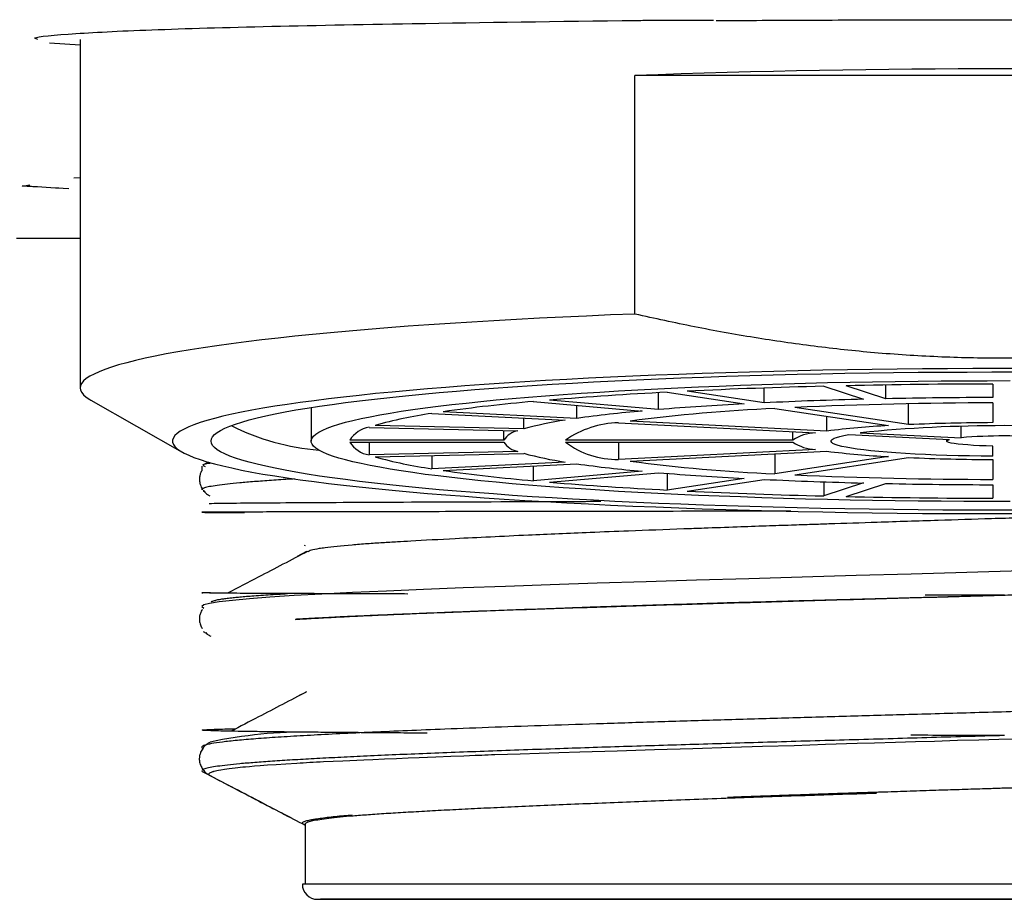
# Model space of a CAD drawing. Header units: millimetres. Extents: x 8 to 955, y 12 to 2039.
# Tile 53 of 115: x 504 to 517, y 1078 to 1090. Entities that reach past the tile are written whole.
import ezdxf

# ---------------------------------------------------------------- set-up
doc = ezdxf.new("R2010")
doc.units = ezdxf.units.MM

msp = doc.modelspace()

# ---------------------------------------------------------------- linework, layer by layer
at = {"color": 7, "linetype": 'Continuous', "lineweight": 30}
for p, q in [((504.783, 1089.383), (504.384, 1089.411)), ((504.783, 1089.458), (504.783, 1084.935)), ((511.987, 1085.894), (511.987, 1088.989)), ((521.578, 1088.989), (511.987, 1088.989)), ((504.701, 1087.661), (504.783, 1087.667)), ((503.956, 1086.879), (504.783, 1086.877)), ((513.663, 1084.742), (513.663, 1084.934)), ((514.438, 1084.957), (514.956, 1084.789)), ((515.246, 1084.796), (514.728, 1084.964)), ((515.246, 1084.796), (515.246, 1084.974)), ((516.633, 1084.986), (516.633, 1084.812)), ((512.294, 1084.655), (512.294, 1084.874)), ((512.403, 1084.88), (513.404, 1084.729)), ((513.663, 1084.742), (512.663, 1084.893)), ((504.921, 1084.777), (506.107, 1084.103)), ((507.783, 1084.682), (507.783, 1084.245)), ((510.667, 1084.76), (512.082, 1084.636)), ((512.294, 1084.655), (510.879, 1084.778)), ((511.23, 1084.54), (511.23, 1084.711)), ((513.804, 1084.669), (515.28, 1084.446)), ((515.54, 1084.459), (514.064, 1084.682)), ((515.54, 1084.459), (515.54, 1084.73)), ((516.633, 1084.742), (516.633, 1084.485)), ((509.348, 1084.604), (511.08, 1084.517)), ((511.23, 1084.54), (509.498, 1084.627)), ((510.545, 1084.404), (510.545, 1084.544)), ((514.48, 1084.376), (514.48, 1084.567)), ((508.535, 1084.424), (510.467, 1084.379)), ((510.545, 1084.404), (508.612, 1084.45)), ((511.773, 1084.482), (514.33, 1084.354)), ((514.48, 1084.376), (511.923, 1084.505)), ((516.221, 1084.289), (516.221, 1084.435)), ((510.284, 1084.258), (510.284, 1084.383)), ((514.037, 1084.258), (514.037, 1084.368)), ((514.763, 1084.332), (516.071, 1084.266)), ((514.913, 1084.354), (516.221, 1084.289)), ((510.284, 1084.258), (508.284, 1084.258)), ((508.284, 1084.232), (510.284, 1084.232)), ((508.535, 1084.232), (508.535, 1084.066)), ((514.037, 1084.258), (511.085, 1084.258)), ((511.085, 1084.232), (514.037, 1084.232)), ((511.773, 1084.232), (511.773, 1084.008)), ((516.033, 1084.268), (516.033, 1084.245)), ((516.633, 1084.05), (516.633, 1084.181)), ((510.467, 1084.111), (508.535, 1084.066)), ((508.612, 1084.041), (510.545, 1084.086)), ((509.348, 1084.058), (509.348, 1083.886)), ((514.33, 1084.137), (511.773, 1084.008)), ((511.923, 1083.986), (514.48, 1084.114)), ((513.804, 1084.08), (513.804, 1083.822)), ((515.28, 1084.044), (513.804, 1083.822)), ((514.064, 1083.809), (515.54, 1084.031)), ((506.364, 1083.921), (506.364, 1083.863)), ((506.449, 1083.973), (506.371, 1083.932)), ((511.08, 1083.973), (509.348, 1083.886)), ((509.498, 1083.864), (511.23, 1083.951)), ((510.667, 1083.922), (510.667, 1083.731)), ((516.633, 1084.006), (516.633, 1083.749)), ((512.082, 1083.854), (510.667, 1083.731)), ((510.879, 1083.712), (512.294, 1083.835)), ((512.403, 1083.827), (512.403, 1083.61)), ((513.404, 1083.761), (512.403, 1083.61)), ((512.663, 1083.597), (513.663, 1083.748)), ((514.438, 1083.717), (514.438, 1083.533)), ((514.956, 1083.702), (514.438, 1083.533)), ((514.728, 1083.526), (515.246, 1083.695)), ((516.633, 1083.679), (516.633, 1083.504)), ((506.364, 1083.636), (506.364, 1083.614)), ((506.382, 1083.597), (506.405, 1083.585)), ((507.69, 1082.896), (507.703, 1082.889)), ((507.72, 1082.812), (507.601, 1082.75)), ((506.382, 1081.774), (506.42, 1081.754)), ((507.71, 1080.984), (507.603, 1080.929)), ((507.703, 1079.271), (507.703, 1078.499)), ((525.897, 1078.496), (507.668, 1078.496)), ((507.865, 1078.299), (525.7, 1078.299))]:
    msp.add_line(p, q, dxfattribs=at)
at = {"color": 7, "linetype": 'Continuous', "lineweight": 30, "flags": 128}
for points in [[(504.635, 1087.52), (504.564, 1087.524), (504.506, 1087.527), (504.464, 1087.529), (504.343, 1087.536), (504.231, 1087.543), (504.211, 1087.544), (504.19, 1087.545), (504.17, 1087.546), (504.151, 1087.548), (504.132, 1087.549), (504.113, 1087.55), (504.094, 1087.551), (504.076, 1087.552), (504.056, 1087.554), (504.041, 1087.555), (504.033, 1087.555), (504.031, 1087.556), (504.03, 1087.556), (504.03, 1087.556), (504.03, 1087.556), (504.03, 1087.556), (504.03, 1087.556), (504.03, 1087.556), (504.03, 1087.556), (504.03, 1087.556), (504.042, 1087.558), (504.044, 1087.558), (504.046, 1087.559), (504.048, 1087.559), (504.05, 1087.559), (504.052, 1087.56), (504.055, 1087.56), (504.129, 1087.573)], [(511.987, 1085.894), (511.67, 1085.882), (511.357, 1085.868), (511.049, 1085.854), (510.746, 1085.839), (510.448, 1085.824), (510.155, 1085.807), (509.868, 1085.79), (509.587, 1085.772), (509.311, 1085.754), (509.042, 1085.735), (508.78, 1085.715), (508.524, 1085.694), (508.275, 1085.673), (508.033, 1085.651), (507.799, 1085.629), (507.572, 1085.606), (507.353, 1085.582), (507.142, 1085.558), (506.939, 1085.534), (506.744, 1085.508), (506.558, 1085.483), (506.38, 1085.457), (506.211, 1085.43), (506.051, 1085.403), (505.9, 1085.376), (505.758, 1085.348), (505.625, 1085.32), (505.502, 1085.292), (505.388, 1085.263), (505.283, 1085.234), (505.189, 1085.205), (505.104, 1085.176), (505.029, 1085.146), (504.964, 1085.116), (504.909, 1085.086), (504.863, 1085.056), (504.828, 1085.026), (504.803, 1084.996), (504.788, 1084.966), (504.783, 1084.935), (504.788, 1084.905), (504.803, 1084.875), (504.828, 1084.845), (504.863, 1084.814), (504.909, 1084.784), (504.921, 1084.777)], [(517.029, 1085.186), (516.701, 1085.186), (516.373, 1085.186), (516.046, 1085.184), (515.719, 1085.182), (515.393, 1085.179), (515.069, 1085.175), (514.746, 1085.17), (514.425, 1085.164), (514.106, 1085.157), (513.79, 1085.15), (513.476, 1085.141), (513.166, 1085.132), (512.859, 1085.122), (512.555, 1085.111), (512.256, 1085.1), (511.96, 1085.087), (511.669, 1085.074), (511.383, 1085.06), (511.101, 1085.046), (510.825, 1085.03), (510.555, 1085.014), (510.29, 1084.997), (510.031, 1084.98), (509.778, 1084.962), (509.532, 1084.943), (509.292, 1084.923), (509.059, 1084.903), (508.834, 1084.882), (508.616, 1084.861), (508.405, 1084.839), (508.202, 1084.817), (508.007, 1084.794), (507.82, 1084.77), (507.641, 1084.746), (507.471, 1084.722), (507.309, 1084.697), (507.156, 1084.672), (507.012, 1084.646), (506.877, 1084.62), (506.751, 1084.594), (506.634, 1084.567), (506.527, 1084.54), (506.429, 1084.513), (506.34, 1084.485), (506.261, 1084.458), (506.192, 1084.43), (506.133, 1084.402), (506.083, 1084.373), (506.044, 1084.345), (506.014, 1084.317), (505.994, 1084.288), (505.984, 1084.259), (505.984, 1084.231), (505.994, 1084.202), (506.014, 1084.174), (506.044, 1084.145), (506.083, 1084.117), (506.133, 1084.089), (506.192, 1084.061), (506.261, 1084.033), (506.34, 1084.005), (506.429, 1083.978), (506.527, 1083.95), (506.634, 1083.923), (506.751, 1083.897), (506.877, 1083.87), (507.012, 1083.844), (507.156, 1083.818), (507.309, 1083.793), (507.471, 1083.768), (507.641, 1083.744), (507.82, 1083.72), (508.007, 1083.697), (508.202, 1083.674), (508.405, 1083.651), (508.616, 1083.629), (508.834, 1083.608), (509.059, 1083.587), (509.292, 1083.567), (509.532, 1083.548), (509.778, 1083.529), (510.031, 1083.511), (510.29, 1083.493), (510.555, 1083.476), (510.825, 1083.46), (511.101, 1083.445), (511.383, 1083.43), (511.669, 1083.416), (511.96, 1083.403), (512.256, 1083.391), (512.555, 1083.379), (512.859, 1083.368), (513.166, 1083.358), (513.476, 1083.349), (513.79, 1083.341), (514.106, 1083.333), (514.425, 1083.327), (514.746, 1083.321), (515.069, 1083.316), (515.393, 1083.312), (515.719, 1083.308), (516.046, 1083.306), (516.373, 1083.305), (516.701, 1083.304), (517.029, 1083.304)], [(516.943, 1083.348), (516.622, 1083.348), (516.302, 1083.348), (515.983, 1083.35), (515.664, 1083.353), (515.346, 1083.356), (515.029, 1083.361), (514.714, 1083.366), (514.402, 1083.372), (514.091, 1083.379), (513.783, 1083.386), (513.478, 1083.395), (513.176, 1083.404), (512.878, 1083.414), (512.584, 1083.425), (512.293, 1083.437), (512.007, 1083.45), (511.725, 1083.463), (511.449, 1083.477), (511.177, 1083.492), (510.911, 1083.508), (510.651, 1083.524), (510.397, 1083.541), (510.148, 1083.559), (509.907, 1083.577), (509.671, 1083.596), (509.443, 1083.615), (509.222, 1083.636), (509.008, 1083.656), (508.802, 1083.678), (508.603, 1083.7), (508.412, 1083.722), (508.23, 1083.745), (508.055, 1083.768), (507.889, 1083.792), (507.732, 1083.817), (507.584, 1083.841), (507.444, 1083.867), (507.313, 1083.892), (507.192, 1083.918), (507.08, 1083.944), (506.977, 1083.97), (506.884, 1083.997), (506.8, 1084.024), (506.726, 1084.051), (506.662, 1084.079), (506.607, 1084.106), (506.562, 1084.134), (506.527, 1084.162), (506.503, 1084.189), (506.488, 1084.217), (506.483, 1084.245), (506.488, 1084.273), (506.503, 1084.301), (506.527, 1084.329), (506.562, 1084.357), (506.607, 1084.384), (506.662, 1084.412), (506.726, 1084.439), (506.8, 1084.466), (506.884, 1084.493), (506.977, 1084.52), (507.08, 1084.546), (507.192, 1084.573), (507.313, 1084.598), (507.444, 1084.624), (507.584, 1084.649), (507.732, 1084.674), (507.889, 1084.698), (508.055, 1084.722), (508.23, 1084.745), (508.412, 1084.768), (508.603, 1084.791), (508.802, 1084.813), (509.008, 1084.834), (509.222, 1084.855), (509.443, 1084.875), (509.671, 1084.895), (509.907, 1084.914), (510.148, 1084.932), (510.397, 1084.95), (510.651, 1084.966), (510.911, 1084.983), (511.177, 1084.998), (511.449, 1085.013), (511.725, 1085.027), (512.007, 1085.041), (512.293, 1085.053), (512.584, 1085.065), (512.878, 1085.076), (513.176, 1085.086), (513.478, 1085.095), (513.783, 1085.104), (514.091, 1085.112), (514.402, 1085.119), (514.714, 1085.125), (515.029, 1085.13), (515.346, 1085.134), (515.664, 1085.138), (515.983, 1085.14), (516.302, 1085.142), (516.622, 1085.143), (516.943, 1085.143)], [(516.857, 1083.461), (516.558, 1083.461), (516.259, 1083.462), (515.961, 1083.464), (515.664, 1083.467), (515.367, 1083.471), (515.073, 1083.475), (514.78, 1083.48), (514.489, 1083.487), (514.201, 1083.494), (513.916, 1083.502), (513.634, 1083.51), (513.356, 1083.52), (513.081, 1083.53), (512.81, 1083.541), (512.544, 1083.553), (512.283, 1083.566), (512.026, 1083.579), (511.775, 1083.593), (511.529, 1083.608), (511.289, 1083.624), (511.055, 1083.64), (510.827, 1083.657), (510.606, 1083.675), (510.392, 1083.693), (510.185, 1083.712), (509.985, 1083.731), (509.793, 1083.751), (509.608, 1083.772), (509.432, 1083.793), (509.263, 1083.814), (509.103, 1083.836), (508.951, 1083.859), (508.808, 1083.882), (508.674, 1083.905), (508.549, 1083.929), (508.432, 1083.953), (508.325, 1083.977), (508.228, 1084.002), (508.14, 1084.026), (508.061, 1084.052), (507.992, 1084.077), (507.933, 1084.103), (507.883, 1084.128), (507.844, 1084.154), (507.814, 1084.18), (507.794, 1084.206), (507.784, 1084.232), (507.784, 1084.258), (507.794, 1084.284), (507.814, 1084.31), (507.844, 1084.336), (507.883, 1084.362), (507.933, 1084.388), (507.992, 1084.413), (508.061, 1084.439), (508.14, 1084.464), (508.228, 1084.489), (508.325, 1084.513), (508.432, 1084.538), (508.549, 1084.562), (508.674, 1084.586), (508.808, 1084.609), (508.951, 1084.632), (509.103, 1084.654), (509.263, 1084.676), (509.432, 1084.698), (509.608, 1084.719), (509.793, 1084.739), (509.985, 1084.759), (510.185, 1084.779), (510.392, 1084.798), (510.606, 1084.816), (510.827, 1084.833), (511.055, 1084.85), (511.289, 1084.867), (511.529, 1084.882), (511.775, 1084.897), (512.026, 1084.911), (512.283, 1084.925), (512.544, 1084.937), (512.81, 1084.949), (513.081, 1084.96), (513.356, 1084.971), (513.634, 1084.98), (513.916, 1084.989), (514.201, 1084.997), (514.489, 1085.004), (514.78, 1085.01), (515.073, 1085.015), (515.367, 1085.02), (515.664, 1085.024), (515.961, 1085.026), (516.259, 1085.028), (516.558, 1085.029), (516.857, 1085.03)], [(516.633, 1084.05), (516.481, 1084.051), (516.331, 1084.053), (516.183, 1084.056), (516.038, 1084.06), (515.897, 1084.065), (515.759, 1084.071), (515.626, 1084.077), (515.498, 1084.084), (515.376, 1084.092), (515.261, 1084.101), (515.152, 1084.11), (515.051, 1084.12), (514.958, 1084.13), (514.873, 1084.141), (514.797, 1084.153), (514.73, 1084.165), (514.673, 1084.177), (514.625, 1084.19), (514.587, 1084.203), (514.558, 1084.216), (514.541, 1084.229), (514.533, 1084.242), (514.536, 1084.255), (514.549, 1084.268), (514.572, 1084.282), (514.605, 1084.294), (514.648, 1084.307), (514.701, 1084.32), (514.763, 1084.332)], [(516.633, 1084.181), (516.545, 1084.183), (516.461, 1084.186), (516.382, 1084.19), (516.308, 1084.195), (516.242, 1084.2), (516.183, 1084.206), (516.133, 1084.213), (516.093, 1084.22), (516.062, 1084.227), (516.042, 1084.235), (516.033, 1084.243), (516.035, 1084.25), (516.048, 1084.258), (516.071, 1084.266)], [(517.016, 1082.56), (516.294, 1082.54), (515.574, 1082.52), (514.861, 1082.5), (514.156, 1082.48), (513.464, 1082.46), (512.788, 1082.44), (512.131, 1082.42), (511.497, 1082.4), (510.888, 1082.38), (510.307, 1082.36), (509.757, 1082.34), (509.241, 1082.32), (508.762, 1082.3), (508.32, 1082.28), (507.92, 1082.26), (507.562, 1082.24), (507.248, 1082.219), (506.98, 1082.199), (506.759, 1082.179), (506.587, 1082.159), (506.463, 1082.139), (506.389, 1082.119), (506.364, 1082.099), (506.39, 1082.079), (506.39, 1082.079)], [(516.952, 1080.379), (516.712, 1080.373), (516.453, 1080.366), (516.175, 1080.358), (515.878, 1080.349), (515.63, 1080.342), (515.371, 1080.334), (515.099, 1080.326), (514.87, 1080.319), (514.462, 1080.306), (514.053, 1080.293), (513.645, 1080.281), (513.238, 1080.268), (512.737, 1080.253), (512.242, 1080.238), (511.756, 1080.223), (511.27, 1080.208), (510.997, 1080.2), (510.744, 1080.192), (510.495, 1080.184), (510.166, 1080.173), (510.124, 1080.172), (510.081, 1080.17), (510.039, 1080.169), (509.997, 1080.167), (509.955, 1080.165), (509.913, 1080.164), (509.767, 1080.158), (509.596, 1080.152), (509.401, 1080.144), (509.185, 1080.136), (509.04, 1080.13), (508.89, 1080.124), (508.733, 1080.117), (508.583, 1080.111), (508.466, 1080.106), (508.193, 1080.094), (507.944, 1080.082), (507.898, 1080.08), (507.852, 1080.077), (507.808, 1080.075), (507.764, 1080.073), (507.721, 1080.07), (507.679, 1080.068), (507.638, 1080.066), (507.597, 1080.063), (507.453, 1080.055), (507.327, 1080.046), (507.216, 1080.039), (507.119, 1080.032), (507.045, 1080.026), (506.98, 1080.02), (506.929, 1080.015), (506.923, 1080.015), (506.917, 1080.014), (506.911, 1080.014), (506.905, 1080.013), (506.899, 1080.012), (506.894, 1080.012), (506.796, 1080.001), (506.718, 1079.992), (506.656, 1079.983), (506.609, 1079.976), (506.581, 1079.971), (506.559, 1079.966), (506.541, 1079.962), (506.523, 1079.958), (506.517, 1079.957), (506.516, 1079.956), (506.514, 1079.956), (506.513, 1079.956), (506.513, 1079.956), (506.513, 1079.956), (506.512, 1079.955), (506.51, 1079.955), (506.506, 1079.954), (506.501, 1079.952), (506.492, 1079.949), (506.482, 1079.945), (506.472, 1079.941), (506.462, 1079.935), (506.455, 1079.928), (506.453, 1079.92), (506.46, 1079.911), (506.467, 1079.906)]]:
    msp.add_lwpolyline(points, dxfattribs=at)
at = {"color": 7, "linetype": 'Continuous', "lineweight": 30}
for centre, radius, start, end in [((516.783, 958.044), 131.033, 87.90249, 92.09751), ((516.319, 1008.242), 76.738, 91.40448, 92.7306), ((516.767, 990.279), 94.707, 90.08119, 91.23361), ((514.895, 1036.172), 48.771, 92.9288, 94.7234), ((516.427, 1026.102), 58.705, 91.4364, 92.69869), ((516.77, 1012.363), 72.448, 90.1089, 91.20589), ((512.593, 1062.591), 22.252, 94.9646, 97.9956), ((514.88, 1061.443), 23.251, 92.6543, 97.3078), ((515.338, 1047.465), 37.314, 92.972, 94.6801), ((516.709, 1026.44), 58.302, 90.07498, 92.60063), ((510.159, 1078.926), 5.736, 98.1275, 105.6373), ((513.577, 1067.673), 17.029, 95.038, 97.9221), ((508.138, 1087.231), 3.113, 243.4125, 265.3202), ((508.593, 1084.064), 0.365, 99.1799, 147.8303), ((511.715, 1080.17), 4.393, 98.3127, 105.4521), ((511.803, 1083.221), 1.262, 91.3489, 124.6874), ((515.838, 1073.411), 11.049, 92.898, 97.0641), ((516.783, 1065.382), 19.064, 84.3731, 95.6269), ((516.742, 1056.396), 28.089, 90.2226, 92.453), ((510.518, 1084.104), 0.28, 100.4555, 146.5547), ((514.355, 1083.776), 0.578, 92.5572, 123.4791), ((516.783, 1077.47), 6.842, 85.2933, 94.7067), ((508.593, 1084.426), 0.365, 212.1697, 260.8201), ((510.518, 1084.386), 0.28, 213.4453, 259.5445), ((511.745, 1085.091), 1.083, 232.4582, 271.5055), ((514.355, 1084.714), 0.578, 236.5209, 267.4428), ((510.159, 1089.565), 5.736, 254.3627, 261.8725), ((511.715, 1088.321), 4.393, 254.5479, 261.6873), ((515.838, 1095.079), 11.049, 262.9359, 267.102), ((516.742, 1112.095), 28.089, 267.547, 269.7774), ((513.577, 1100.817), 17.029, 262.0779, 264.962), ((514.795, 1106.07), 22.271, 262.5898, 267.4481), ((512.593, 1105.9), 22.252, 262.0044, 265.0354), ((515.338, 1121.025), 37.314, 265.3199, 267.028), ((516.693, 1141.383), 57.635, 267.38475, 269.93965), ((514.895, 1132.318), 48.771, 265.2766, 267.0712), ((516.427, 1142.388), 58.705, 267.30131, 268.5636), ((516.77, 1156.127), 72.448, 268.79411, 269.8911), ((516.319, 1160.248), 76.738, 267.2694, 268.59552), ((516.767, 1178.211), 94.707, 268.76639, 269.91881), ((507.678, 1074.795), 5.673, 88.8141, 102.3046), ((507.865, 1078.496), 0.197, 180, 270)]:
    msp.add_arc(centre, radius, start, end, dxfattribs=at)
for points, knots in [([(504.234, 1089.459), (504.219, 1089.462), (504.127, 1089.486), (504.567, 1089.528), (505.838, 1089.598), (508.525, 1089.659), (511.016, 1089.693), (512.091, 1089.706), (512.136, 1089.706), (512.149, 1089.706), (512.153, 1089.706), (512.154, 1089.706), (512.156, 1089.706), (512.161, 1089.706), (512.181, 1089.707), (512.254, 1089.707), (512.532, 1089.707), (512.796, 1089.707), (513.005, 1089.708)], [0, 0, 0, 0, 0.034057, 0.206541, 0.378519, 0.715452, 0.937146, 0.944346, 0.946277, 0.946825, 0.946995, 0.947096, 0.947126, 0.947372, 0.948069, 0.950725, 0.961089, 1, 1, 1, 1]), ([(513.04, 1089.703), (513.239, 1089.704), (513.637, 1089.706), (514.243, 1089.709), (514.854, 1089.711), (515.468, 1089.713), (516.085, 1089.714), (516.703, 1089.714), (517.323, 1089.714), (517.735, 1089.713), (517.941, 1089.713)], [0, 0, 0, 0, 0.125715, 0.250999, 0.375967, 0.500731, 0.625405, 0.750102, 0.874935, 1, 1, 1, 1]), ([(521.578, 1085.894), (521.316, 1085.836), (520.791, 1085.72), (519.997, 1085.579), (519.199, 1085.465), (518.39, 1085.38), (517.572, 1085.33), (516.745, 1085.314), (515.919, 1085.333), (515.108, 1085.386), (514.313, 1085.471), (513.534, 1085.585), (512.758, 1085.724), (512.244, 1085.837), (511.987, 1085.894)], [0, 0, 0, 0, 0.0832725, 0.1665962, 0.2499054, 0.3331582, 0.4184662, 0.5038522, 0.5892385, 0.6745469, 0.7557026, 0.8368606, 0.9184291, 1, 1, 1, 1]), ([(506.47, 1083.956), (506.442, 1083.952), (506.352, 1083.939), (506.383, 1083.926), (506.405, 1083.916)], [0, 0, 0, 0, 0.302714, 1, 1, 1, 1]), ([(506.368, 1083.869), (506.364, 1083.863), (506.352, 1083.845), (506.339, 1083.811), (506.333, 1083.779), (506.332, 1083.759), (506.332, 1083.751), (506.332, 1083.743), (506.332, 1083.733), (506.334, 1083.721), (506.336, 1083.705), (506.341, 1083.685), (506.351, 1083.661), (506.358, 1083.643), (506.364, 1083.634), (506.364, 1083.634)], [0, 0, 0, 0, 0.100057, 0.2770128, 0.4352953, 0.4647612, 0.4935059, 0.5214813, 0.5486078, 0.5955768, 0.6578898, 0.7461746, 0.8602268, 0.999732, 1, 1, 1, 1]), ([(507.567, 1083.754), (507.552, 1083.754), (507.441, 1083.747), (507.265, 1083.735), (507.04, 1083.719), (506.85, 1083.703), (506.689, 1083.687), (506.558, 1083.671), (506.458, 1083.654), (506.395, 1083.638), (506.365, 1083.624), (506.368, 1083.616), (506.368, 1083.614)], [0, 0, 0, 0, 0.018036, 0.135685, 0.250013, 0.364429, 0.478758, 0.596407, 0.714152, 0.831801, 0.946129, 1, 1, 1, 1]), ([(506.379, 1083.614), (506.384, 1083.607), (506.4, 1083.583), (506.43, 1083.556), (506.456, 1083.541), (506.467, 1083.536)], [0, 0, 0, 0, 0.20195, 0.680793, 1, 1, 1, 1]), ([(511.542, 1083.46), (511.188, 1083.459), (510.086, 1083.455), (508.587, 1083.449), (507.218, 1083.441), (506.466, 1083.435), (506.461, 1083.431), (506.459, 1083.43)], [0, 0, 0, 0, 0.115287, 0.358686, 0.607549, 0.861876, 1, 1, 1, 1]), ([(514.011, 1083.336), (513.897, 1083.336), (513.182, 1083.335), (511.945, 1083.333), (510.37, 1083.331), (508.995, 1083.329), (507.861, 1083.327), (507.013, 1083.325), (506.483, 1083.323), (506.312, 1083.322), (506.439, 1083.32), (506.777, 1083.319), (506.916, 1083.319)], [0, 0, 0, 0, 0.020715, 0.130085, 0.240307, 0.35138, 0.463305, 0.57608, 0.689707, 0.804186, 0.919515, 1, 1, 1, 1]), ([(516.979, 1083.248), (516.859, 1083.245), (516.507, 1083.234), (515.889, 1083.215), (515.182, 1083.192), (514.639, 1083.174), (514.269, 1083.162), (513.998, 1083.153), (513.672, 1083.142), (513.292, 1083.129), (512.936, 1083.116), (512.461, 1083.099), (511.963, 1083.081), (511.283, 1083.054), (510.499, 1083.02), (509.716, 1082.982), (509.187, 1082.953), (508.89, 1082.936), (508.7, 1082.925), (508.501, 1082.912), (508.225, 1082.89), (508.02, 1082.869), (507.867, 1082.847), (507.774, 1082.83), (507.751, 1082.815), (507.74, 1082.808)], [0, 0, 0, 0, 0.026034, 0.076056, 0.133713, 0.180107, 0.196082, 0.2165, 0.24137, 0.270701, 0.304507, 0.325686, 0.385389, 0.428861, 0.503745, 0.604579, 0.676799, 0.701361, 0.729975, 0.763053, 0.800746, 0.885974, 0.911381, 0.95665, 1, 1, 1, 1]), ([(507.737, 1082.814), (507.523, 1082.702), (507.176, 1082.521), (506.83, 1082.341), (506.696, 1082.271)], [0, 0, 0, 0, 0.615975, 1, 1, 1, 1]), ([(526.114, 1082.569), (526.064, 1082.565), (525.963, 1082.559), (525.836, 1082.552), (525.743, 1082.546), (525.689, 1082.543), (525.631, 1082.54), (525.565, 1082.536), (525.441, 1082.53), (525.26, 1082.52), (525.023, 1082.509), (524.786, 1082.498), (524.55, 1082.487), (524.317, 1082.478), (524.097, 1082.468), (523.89, 1082.46), (523.714, 1082.454), (523.567, 1082.448), (523.446, 1082.444), (523.321, 1082.439), (523.18, 1082.435), (523.017, 1082.429), (522.829, 1082.423), (522.617, 1082.416), (522.378, 1082.409), (522.139, 1082.401), (521.913, 1082.394), (521.713, 1082.388), (521.524, 1082.383), (521.343, 1082.377), (521.182, 1082.373), (521.041, 1082.369), (520.919, 1082.365), (520.803, 1082.361), (520.694, 1082.358), (520.559, 1082.354), (520.386, 1082.349), (520.159, 1082.342), (519.896, 1082.334), (519.621, 1082.326), (519.339, 1082.317), (519.054, 1082.309), (518.76, 1082.3), (518.432, 1082.29), (518.087, 1082.28), (517.729, 1082.269), (517.402, 1082.26), (517.105, 1082.251), (516.823, 1082.244), (516.533, 1082.236), (516.214, 1082.227), (515.954, 1082.22), (515.762, 1082.215), (515.648, 1082.212), (515.532, 1082.209), (515.413, 1082.205), (515.292, 1082.202), (515.167, 1082.199), (515.04, 1082.195), (514.839, 1082.19), (514.577, 1082.183), (514.266, 1082.175), (513.988, 1082.167), (513.755, 1082.16), (513.564, 1082.155), (513.41, 1082.151), (513.275, 1082.147), (513.16, 1082.144), (513.043, 1082.14), (512.91, 1082.136), (512.746, 1082.131), (512.56, 1082.125), (512.352, 1082.119), (512.142, 1082.112), (511.932, 1082.105), (511.727, 1082.099), (511.514, 1082.092), (511.316, 1082.085), (511.03, 1082.075), (510.664, 1082.062), (510.219, 1082.046), (509.804, 1082.031), (509.414, 1082.016), (509.059, 1082.002), (508.826, 1081.992), (508.701, 1081.987), (508.667, 1081.986), (508.632, 1081.984), (508.598, 1081.983), (508.564, 1081.981), (508.531, 1081.98), (508.434, 1081.975), (508.284, 1081.969), (508.097, 1081.96), (507.937, 1081.952), (507.811, 1081.945), (507.715, 1081.94), (507.642, 1081.936), (507.598, 1081.933), (507.578, 1081.932)], [0, 0, 0, 0, 0.014645, 0.029341, 0.033971, 0.038606, 0.043246, 0.048408, 0.054795, 0.073095, 0.090339, 0.106527, 0.122699, 0.137658, 0.151406, 0.163942, 0.175266, 0.182673, 0.189451, 0.196121, 0.203973, 0.213069, 0.223213, 0.234557, 0.247101, 0.260846, 0.271515, 0.281443, 0.29084, 0.299703, 0.308035, 0.314207, 0.32005, 0.325565, 0.330751, 0.335608, 0.344577, 0.355115, 0.367221, 0.380894, 0.392737, 0.405548, 0.419326, 0.432171, 0.449306, 0.46506, 0.479435, 0.49243, 0.504047, 0.516505, 0.530476, 0.545962, 0.550814, 0.555797, 0.560912, 0.566159, 0.571536, 0.577046, 0.582687, 0.588459, 0.603802, 0.617772, 0.630368, 0.641592, 0.649581, 0.656692, 0.662923, 0.668274, 0.672746, 0.679356, 0.687099, 0.695974, 0.705983, 0.717124, 0.726672, 0.736919, 0.747865, 0.758784, 0.767332, 0.79243, 0.817025, 0.841117, 0.864142, 0.887626, 0.908672, 0.911057, 0.913446, 0.91584, 0.918238, 0.920641, 0.923048, 0.92546, 0.941557, 0.956078, 0.969022, 0.980389, 0.987849, 0.994428, 1, 1, 1, 1]), ([(509.036, 1082.261), (508.922, 1082.262), (508.678, 1082.262), (508.338, 1082.263), (508.009, 1082.265), (507.71, 1082.266), (507.441, 1082.267), (507.201, 1082.268), (506.992, 1082.269), (506.813, 1082.27), (506.664, 1082.271), (506.545, 1082.273), (506.456, 1082.274), (506.396, 1082.275), (506.365, 1082.276), (506.362, 1082.277), (506.388, 1082.279), (506.426, 1082.28), (506.464, 1082.28), (506.475, 1082.28)], [0, 0, 0, 0, 0.056766, 0.121066, 0.184949, 0.248416, 0.311466, 0.3741, 0.436317, 0.498118, 0.559503, 0.620471, 0.681023, 0.741158, 0.800877, 0.86018, 0.919066, 0.977536, 1, 1, 1, 1]), ([(506.486, 1082.161), (506.487, 1082.162), (506.493, 1082.165), (506.506, 1082.17), (506.524, 1082.176), (506.546, 1082.182), (506.573, 1082.188), (506.612, 1082.195), (506.661, 1082.202), (506.72, 1082.21), (506.786, 1082.217), (506.858, 1082.224), (506.942, 1082.231), (507.042, 1082.239), (507.157, 1082.247), (507.283, 1082.255), (507.379, 1082.261), (507.443, 1082.265), (507.464, 1082.266), (507.475, 1082.267)], [0, 0, 0, 0, 0.02249, 0.074862, 0.121706, 0.16303, 0.217903, 0.280286, 0.350125, 0.427349, 0.49315, 0.5634, 0.638033, 0.712823, 0.804757, 0.887861, 0.962234, 0.982498, 1, 1, 1, 1]), ([(507.578, 1081.932), (507.597, 1081.933), (507.69, 1081.939), (507.876, 1081.949), (508.137, 1081.963), (508.422, 1081.977), (508.73, 1081.991), (509.063, 1082.005), (509.432, 1082.02), (509.84, 1082.035), (510.286, 1082.052), (510.753, 1082.068), (511.239, 1082.084), (511.743, 1082.1), (512.262, 1082.117), (512.795, 1082.133), (513.342, 1082.149), (513.898, 1082.165), (514.464, 1082.182), (515.037, 1082.198), (515.616, 1082.214), (516.198, 1082.23), (516.588, 1082.241), (516.783, 1082.246)], [0, 0, 0, 0, 0.011098, 0.054273, 0.097361, 0.140362, 0.185031, 0.230308, 0.275586, 0.32733, 0.379074, 0.430818, 0.482562, 0.534306, 0.58605, 0.637794, 0.689538, 0.741282, 0.793025, 0.844769, 0.896513, 0.948256, 1, 1, 1, 1]), ([(516.783, 1082.246), (516.599, 1082.247), (516.256, 1082.247), (515.915, 1082.248), (515.757, 1082.248)], [0, 0, 0, 0, 0.537059, 1, 1, 1, 1]), ([(506.368, 1082.058), (506.366, 1082.056), (506.358, 1082.045), (506.349, 1082.024), (506.34, 1082), (506.335, 1081.979), (506.332, 1081.963), (506.331, 1081.949), (506.331, 1081.936), (506.331, 1081.924), (506.332, 1081.913), (506.333, 1081.901), (506.339, 1081.874), (506.349, 1081.843), (506.364, 1081.822), (506.368, 1081.815)], [0, 0, 0, 0, 0.038345, 0.172133, 0.281497, 0.366135, 0.425851, 0.481075, 0.518116, 0.556635, 0.596508, 0.637753, 0.680384, 0.900077, 1, 1, 1, 1]), ([(506.414, 1081.76), (506.421, 1081.753), (506.441, 1081.733), (506.464, 1081.722), (506.479, 1081.714)], [0, 0, 0, 0, 0.332613, 1, 1, 1, 1]), ([(527.134, 1081.22), (527.142, 1081.218), (527.183, 1081.209), (527.204, 1081.194), (527.198, 1081.174), (527.138, 1081.154), (527.028, 1081.134), (526.87, 1081.114), (526.663, 1081.093), (526.408, 1081.073), (526.108, 1081.053), (525.762, 1081.033), (525.374, 1081.013), (524.944, 1080.993), (524.475, 1080.972), (523.969, 1080.952), (523.428, 1080.932), (522.856, 1080.912), (522.254, 1080.892), (521.627, 1080.871), (520.975, 1080.851), (520.304, 1080.831), (519.616, 1080.811), (518.981, 1080.793), (518.406, 1080.776), (517.894, 1080.762), (517.38, 1080.747), (516.881, 1080.733), (516.402, 1080.72), (515.942, 1080.707), (515.368, 1080.691), (514.679, 1080.672), (513.882, 1080.649), (513.094, 1080.625), (512.322, 1080.602), (511.572, 1080.578), (510.849, 1080.555), (510.16, 1080.531), (509.553, 1080.508), (509.025, 1080.487), (508.57, 1080.467), (508.149, 1080.447), (507.766, 1080.427), (507.424, 1080.407), (507.125, 1080.387), (506.871, 1080.366), (506.666, 1080.345), (506.511, 1080.325), (506.407, 1080.304), (506.363, 1080.283), (506.355, 1080.268), (506.377, 1080.261), (506.379, 1080.26)], [0, 0, 0, 0, 0.005625, 0.026629, 0.047633, 0.068637, 0.089641, 0.110646, 0.13165, 0.152654, 0.173658, 0.194662, 0.215666, 0.23667, 0.257674, 0.278678, 0.299682, 0.320686, 0.34169, 0.362694, 0.383698, 0.404702, 0.425706, 0.44671, 0.461715, 0.476719, 0.491723, 0.506728, 0.520246, 0.533558, 0.54695, 0.570576, 0.594448, 0.618565, 0.642928, 0.667538, 0.692393, 0.717493, 0.74284, 0.763297, 0.78391, 0.804682, 0.82561, 0.846696, 0.86794, 0.88934, 0.910898, 0.932614, 0.954487, 0.976517, 0.998704, 1, 1, 1, 1]), ([(507.722, 1080.992), (507.514, 1080.883), (507.187, 1080.712), (506.86, 1080.542), (506.742, 1080.48)], [0, 0, 0, 0, 0.637032, 1, 1, 1, 1]), ([(509.289, 1080.456), (509.218, 1080.456), (509.02, 1080.457), (508.719, 1080.459), (508.388, 1080.462), (508.082, 1080.464), (507.801, 1080.467), (507.546, 1080.469), (507.303, 1080.472), (507.078, 1080.475), (506.876, 1080.478), (506.708, 1080.481), (506.574, 1080.484), (506.473, 1080.487), (506.404, 1080.49), (506.367, 1080.493), (506.361, 1080.496), (506.384, 1080.499), (506.437, 1080.502), (506.517, 1080.506), (506.626, 1080.509), (506.722, 1080.511), (506.79, 1080.513), (506.805, 1080.513)], [0, 0, 0, 0, 0.027778, 0.077062, 0.125952, 0.174449, 0.222553, 0.270265, 0.317583, 0.372288, 0.426459, 0.480095, 0.533195, 0.585761, 0.637792, 0.689288, 0.740249, 0.790675, 0.840566, 0.889922, 0.938743, 0.987029, 1, 1, 1, 1]), ([(506.466, 1080.335), (506.453, 1080.328), (506.422, 1080.311), (506.38, 1080.267), (506.349, 1080.216), (506.334, 1080.168), (506.33, 1080.134), (506.33, 1080.108), (506.332, 1080.09), (506.338, 1080.063), (506.351, 1080.026), (506.378, 1079.979), (506.413, 1079.939), (506.439, 1079.924), (506.447, 1079.92)], [0, 0, 0, 0, 0.104358, 0.248608, 0.372547, 0.451557, 0.51859, 0.53699, 0.570692, 0.620755, 0.68703, 0.800124, 0.940104, 1, 1, 1, 1]), ([(516.783, 1080.424), (516.615, 1080.419), (516.278, 1080.41), (515.775, 1080.396), (515.271, 1080.381), (514.766, 1080.367), (514.263, 1080.353), (513.769, 1080.339), (513.287, 1080.324), (512.816, 1080.31), (512.351, 1080.296), (511.893, 1080.282), (511.444, 1080.268), (510.99, 1080.253), (510.535, 1080.237), (510.082, 1080.221), (509.646, 1080.205), (509.228, 1080.189), (508.831, 1080.172), (508.463, 1080.156), (508.125, 1080.139), (507.816, 1080.123), (507.533, 1080.107), (507.276, 1080.091), (507.048, 1080.074), (506.853, 1080.058), (506.691, 1080.041), (506.562, 1080.025), (506.463, 1080.009), (506.396, 1079.993), (506.364, 1079.976), (506.36, 1079.962), (506.379, 1079.954), (506.385, 1079.951)], [0, 0, 0, 0, 0.029739, 0.059495, 0.089234, 0.119623, 0.150031, 0.18042, 0.210159, 0.239915, 0.269654, 0.300043, 0.330451, 0.36084, 0.394896, 0.428979, 0.463035, 0.49808, 0.533154, 0.568199, 0.602255, 0.636338, 0.670394, 0.705439, 0.740513, 0.775558, 0.809614, 0.843697, 0.877753, 0.912798, 0.947872, 0.982917, 1, 1, 1, 1]), ([(516.783, 1080.424), (516.605, 1080.424), (516.251, 1080.426), (515.847, 1080.427), (515.621, 1080.428), (515.57, 1080.428)], [0, 0, 0, 0, 0.438381, 0.87403, 1, 1, 1, 1]), ([(513.188, 1079.625), (513.239, 1079.627), (513.371, 1079.632), (513.541, 1079.637), (513.695, 1079.643), (513.806, 1079.647), (513.925, 1079.651), (514.063, 1079.656), (514.212, 1079.661), (514.36, 1079.666), (514.493, 1079.67), (514.624, 1079.675), (514.748, 1079.679), (514.857, 1079.683), (514.925, 1079.685), (514.977, 1079.687), (515.025, 1079.688), (515.086, 1079.69), (515.148, 1079.692), (515.209, 1079.694), (515.36, 1079.699), (515.602, 1079.707), (515.924, 1079.718), (516.236, 1079.727), (516.469, 1079.735), (516.634, 1079.74), (516.729, 1079.743), (516.823, 1079.746), (516.899, 1079.748), (516.968, 1079.75), (517.041, 1079.752), (517.147, 1079.756), (517.28, 1079.76), (517.44, 1079.765), (517.628, 1079.77), (517.8, 1079.776), (517.941, 1079.78), (518.04, 1079.783), (518.13, 1079.786), (518.217, 1079.789), (518.302, 1079.791), (518.417, 1079.795), (518.559, 1079.799), (518.734, 1079.805), (518.917, 1079.811), (519.116, 1079.817), (519.344, 1079.825), (519.589, 1079.833), (519.83, 1079.841), (520.057, 1079.849), (520.283, 1079.857), (520.537, 1079.866), (520.815, 1079.876), (521.067, 1079.886), (521.281, 1079.894), (521.447, 1079.9), (521.601, 1079.906), (521.743, 1079.911), (521.871, 1079.916), (521.994, 1079.921), (522.108, 1079.926), (522.213, 1079.93), (522.302, 1079.934), (522.39, 1079.937), (522.487, 1079.941), (522.605, 1079.946), (522.74, 1079.951), (522.892, 1079.958), (523.046, 1079.964), (523.199, 1079.971), (523.348, 1079.977), (523.501, 1079.984), (523.642, 1079.99), (523.842, 1079.999), (524.09, 1080.012), (524.377, 1080.027), (524.641, 1080.043), (524.888, 1080.059), (525.061, 1080.072), (525.171, 1080.082), (525.227, 1080.086), (525.282, 1080.091), (525.338, 1080.097), (525.397, 1080.102), (525.467, 1080.11), (525.538, 1080.118), (525.605, 1080.126), (525.66, 1080.134), (525.699, 1080.14), (525.727, 1080.144), (525.746, 1080.148), (525.762, 1080.151), (525.776, 1080.153), (525.79, 1080.156), (525.805, 1080.159), (525.824, 1080.164), (525.843, 1080.169), (525.862, 1080.175), (525.874, 1080.18), (525.879, 1080.182), (525.879, 1080.183)], [0, 0, 0, 0, 0.0095554, 0.0247413, 0.0311754, 0.0378736, 0.0448359, 0.0528885, 0.0626933, 0.0715337, 0.0794094, 0.0863205, 0.0948447, 0.1012171, 0.1054375, 0.106767, 0.1103474, 0.1139271, 0.1175062, 0.1210846, 0.1246624, 0.1438166, 0.1629514, 0.1802921, 0.1976168, 0.2030586, 0.2084988, 0.2139375, 0.2193356, 0.2214262, 0.2258671, 0.2318989, 0.2395214, 0.2487345, 0.2595379, 0.2719313, 0.2784382, 0.2838304, 0.289057, 0.294118, 0.2990136, 0.3037437, 0.3142384, 0.323814, 0.3344604, 0.3464998, 0.3589792, 0.3750606, 0.3905314, 0.4026579, 0.4166147, 0.4324021, 0.4500202, 0.4694691, 0.4808918, 0.4920049, 0.5023546, 0.5119408, 0.5207634, 0.5288225, 0.5373403, 0.5447972, 0.5511931, 0.5565278, 0.5637766, 0.5724829, 0.5826467, 0.5942675, 0.6073451, 0.618642, 0.6308375, 0.6439314, 0.657059, 0.6673477, 0.6971773, 0.7258299, 0.7533073, 0.782842, 0.8136035, 0.8218642, 0.8302093, 0.8386388, 0.8471529, 0.8572594, 0.8686741, 0.8845706, 0.8989963, 0.9119505, 0.9234328, 0.9298967, 0.9357787, 0.9410789, 0.945797, 0.9499332, 0.9559334, 0.9637242, 0.9733054, 0.9846766, 0.9970084, 1, 1, 1, 1]), ([(506.384, 1079.95), (506.626, 1079.824), (507.004, 1079.627), (507.381, 1079.43), (507.517, 1079.359)], [0, 0, 0, 0, 0.641399, 1, 1, 1, 1]), ([(506.471, 1079.904), (506.68, 1079.795), (507.09, 1079.581), (507.501, 1079.367), (507.703, 1079.261)], [0, 0, 0, 0, 0.508853, 1, 1, 1, 1]), ([(515.124, 1079.674), (515.079, 1079.672), (514.869, 1079.666), (514.498, 1079.654), (514.01, 1079.638), (513.525, 1079.621), (513.047, 1079.604), (512.585, 1079.586), (512.141, 1079.569), (511.716, 1079.552), (511.301, 1079.536), (510.901, 1079.519), (510.516, 1079.503), (510.154, 1079.486), (509.817, 1079.47), (509.504, 1079.454), (509.211, 1079.438), (508.94, 1079.422), (508.691, 1079.407), (508.471, 1079.391), (508.279, 1079.376), (508.115, 1079.361), (507.976, 1079.345), (507.864, 1079.328), (507.779, 1079.312), (507.727, 1079.295), (507.702, 1079.282), (507.705, 1079.274), (507.706, 1079.271)], [0, 0, 0, 0, 0.010783, 0.050778, 0.090741, 0.131866, 0.173024, 0.214148, 0.254114, 0.294112, 0.334078, 0.375205, 0.416366, 0.457493, 0.497463, 0.537464, 0.577435, 0.618567, 0.659732, 0.700864, 0.740829, 0.780824, 0.820789, 0.861915, 0.903074, 0.9442, 0.984165, 1, 1, 1, 1]), ([(507.701, 1079.264), (507.697, 1079.266), (507.69, 1079.269), (507.682, 1079.273), (507.676, 1079.277), (507.672, 1079.281), (507.668, 1079.286), (507.668, 1079.292), (507.674, 1079.3), (507.687, 1079.307), (507.705, 1079.314), (507.726, 1079.32), (507.754, 1079.327), (507.785, 1079.333), (507.831, 1079.341), (507.895, 1079.351), (507.988, 1079.363), (508.092, 1079.375), (508.199, 1079.385), (508.279, 1079.392), (508.315, 1079.395)], [0, 0, 0, 0, 0.034496, 0.064795, 0.090896, 0.112798, 0.153829, 0.203396, 0.261497, 0.328131, 0.374381, 0.424001, 0.476988, 0.53025, 0.573321, 0.667167, 0.75786, 0.845403, 0.9298, 1, 1, 1, 1]), ([(516.783, 1078.299), (516.647, 1078.299), (516.376, 1078.299), (515.971, 1078.299), (515.568, 1078.299), (515.158, 1078.299), (514.745, 1078.299), (514.328, 1078.299), (513.917, 1078.299), (513.507, 1078.299), (513.1, 1078.299), (512.696, 1078.299), (512.303, 1078.299), (511.919, 1078.299), (511.544, 1078.299), (511.181, 1078.299), (510.833, 1078.299), (510.501, 1078.299), (510.185, 1078.299), (509.887, 1078.299), (509.608, 1078.299), (509.366, 1078.299), (509.158, 1078.299), (508.98, 1078.299), (508.815, 1078.299), (508.663, 1078.299), (508.507, 1078.299), (508.353, 1078.299), (508.211, 1078.299), (508.096, 1078.299), (508.008, 1078.299), (507.947, 1078.299), (507.91, 1078.299), (507.905, 1078.299), (507.903, 1078.299)], [0, 0, 0, 0, 0.029146, 0.058236, 0.087331, 0.116492, 0.147387, 0.178218, 0.209059, 0.239982, 0.272169, 0.304283, 0.336406, 0.368622, 0.401496, 0.434292, 0.467098, 0.500001, 0.532875, 0.565671, 0.598477, 0.63138, 0.657139, 0.682841, 0.708528, 0.734242, 0.760025, 0.795325, 0.830557, 0.865827, 0.900172, 0.933428, 0.966673, 1, 1, 1, 1]), ([(525.663, 1078.299), (525.661, 1078.299), (525.657, 1078.299), (525.628, 1078.299), (525.582, 1078.299), (525.516, 1078.299), (525.429, 1078.299), (525.32, 1078.299), (525.191, 1078.299), (525.04, 1078.299), (524.867, 1078.299), (524.671, 1078.299), (524.455, 1078.299), (524.217, 1078.299), (523.958, 1078.299), (523.678, 1078.299), (523.38, 1078.299), (523.065, 1078.299), (522.732, 1078.299), (522.384, 1078.299), (522.021, 1078.299), (521.671, 1078.299), (521.339, 1078.299), (521.027, 1078.299), (520.709, 1078.299), (520.384, 1078.299), (520.011, 1078.299), (519.59, 1078.299), (519.119, 1078.299), (518.646, 1078.299), (518.175, 1078.299), (517.71, 1078.299), (517.247, 1078.299), (516.938, 1078.299), (516.783, 1078.299)], [0, 0, 0, 0, 0.029139, 0.058227, 0.087324, 0.116492, 0.147387, 0.178218, 0.209059, 0.239982, 0.272169, 0.304283, 0.336406, 0.368622, 0.401496, 0.434292, 0.467098, 0.500001, 0.532875, 0.565671, 0.598477, 0.63138, 0.657139, 0.682841, 0.708528, 0.734242, 0.760025, 0.795325, 0.830556, 0.865827, 0.900176, 0.933437, 0.966681, 1, 1, 1, 1])]:
    msp.add_open_spline(points, degree=3, knots=knots, dxfattribs=at)

doc.saveas('drawing.dxf')
